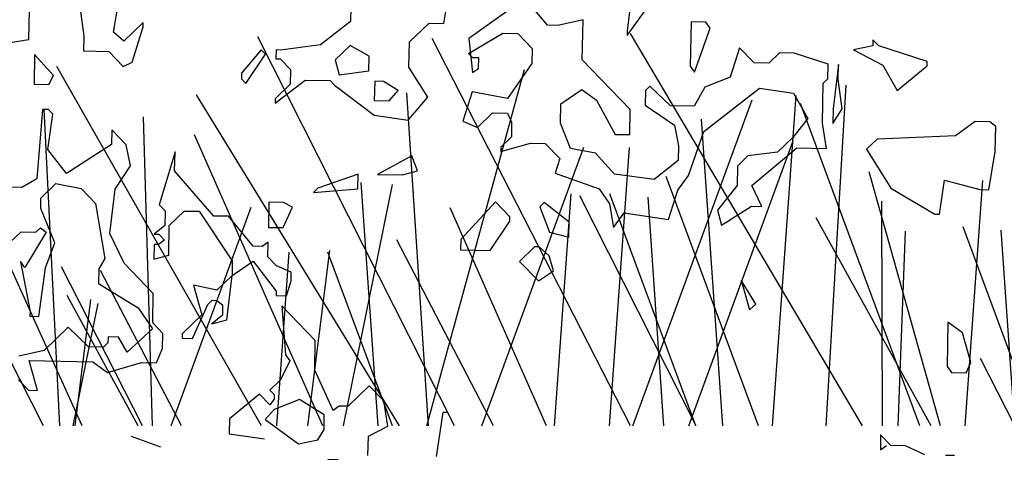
# Model space of a CAD drawing. Header units: metres. Extents: x 199581 to 207779, y 462378 to 466293.
# Tile 116 of 134: x 207312.646 to 207312.945, y 466140.116 to 466140.25. Entities that reach past the tile are written whole.
import ezdxf

# ---------------------------------------------------------------- set-up
doc = ezdxf.new("R2010")
doc.units = ezdxf.units.M
doc.layers.get('0').update_dxf_attribs({"lineweight": 25})
doc.layers.add('B-WE-GR-BOOM-SD', color=252, linetype='Continuous', lineweight=25, transparency=0.8)

# ---------------------------------------------------------------- blocks, each defined once
blk = doc.blocks.new('struik2')
for p, q in [((215453.7394, 542676.0586), (215453.6331, 542676.182)), ((215453.4522, 542676.0595), (215453.469, 542676.1702)), ((215453.9736, 542676.1686), (215453.9609, 542676.0456)), ((215453.9608, 542676.0333), (215454.0268, 542676.1274)), ((215452.5372, 542676.0215), (215452.5498, 542676.1035)), ((215453.1939, 542676.1014), (215453.1938, 542676.0604)), ((215453.6328, 542676.1), (215453.5218, 542676.0183)), ((215452.3033, 542675.9976), (215452.3036, 542676.0796)), ((215452.4431, 542676.0915), (215452.4552, 542676.0094)), ((215453.8379, 542676.0747), (215453.7681, 542676.0585)), ((215453.8375, 542675.9639), (215453.8379, 542676.0747)), ((215454.1374, 542676.0737), (215454.137, 542675.9507)), ((215454.1784, 542676.0736), (215454.1374, 542676.0737)), ((215454.1906, 542676.0572), (215454.1784, 542676.0736)), ((215452.6194, 542676.0499), (215452.5659, 542675.9967)), ((215452.5903, 542675.9392), (215452.6193, 542676.0376)), ((215452.6193, 542676.0376), (215452.6194, 542676.0499)), ((215453.1938, 542676.0604), (215453.1115, 542675.995)), ((215453.3577, 542676.0065), (215453.4112, 542676.0597)), ((215453.4112, 542676.0597), (215453.4522, 542676.0595)), ((215453.7681, 542676.0585), (215453.7394, 542676.0586)), ((215453.9609, 542676.0456), (215453.9608, 542676.0333)), ((215454.1492, 542675.9342), (215454.1906, 542676.0572)), ((215452.5659, 542675.9967), (215452.5372, 542676.0215)), ((215453.5217, 542675.9773), (215453.6162, 542676.0344)), ((215453.5218, 542676.0183), (215453.5338, 542675.9239)), ((215453.6162, 542676.0344), (215453.6573, 542676.0343)), ((215453.6573, 542676.0343), (215453.6981, 542675.9931)), ((215454.6418, 542676.0147), (215454.5884, 542676.0025)), ((215454.6582, 542676.0146), (215454.6418, 542676.0311)), ((215454.6418, 542676.0311), (215454.6418, 542676.0147)), ((215454.7934, 542675.9732), (215454.6582, 542676.0146)), ((215452.2089, 542675.9815), (215452.3033, 542675.9976)), ((215452.4552, 542676.0094), (215452.455, 542675.9684)), ((215453.1115, 542675.995), (215453.0007, 542675.9789)), ((215453.1935, 542675.9947), (215453.1524, 542675.9538)), ((215453.2468, 542675.9658), (215453.1935, 542675.9947)), ((215453.3575, 542675.9368), (215453.3577, 542676.0065)), ((215453.6981, 542675.9931), (215453.698, 542675.9521)), ((215454.2725, 542676.0036), (215454.2476, 542675.9216)), ((215454.3134, 542675.9624), (215454.2725, 542676.0036)), ((215454.3832, 542675.9909), (215454.3544, 542675.9623)), ((215454.4243, 542675.9908), (215454.3832, 542675.9909)), ((215454.5185, 542675.9617), (215454.4243, 542675.9908)), ((215454.5884, 542676.0025), (215454.6703, 542675.9613)), ((215452.3196, 542675.9565), (215452.3193, 542675.8745)), ((215452.3728, 542675.8989), (215452.3196, 542675.9565)), ((215452.455, 542675.9684), (215452.5248, 542675.9682)), ((215452.5248, 542675.9682), (215452.5657, 542675.927)), ((215452.9474, 542675.9791), (215452.8938, 542675.9136)), ((215452.906, 542675.8849), (215452.9596, 542675.9668)), ((215452.9596, 542675.9668), (215452.9474, 542675.9791)), ((215452.9884, 542675.979), (215452.9883, 542675.9544)), ((215453.0007, 542675.9789), (215452.9884, 542675.979)), ((215453.2467, 542675.9248), (215453.2468, 542675.9658)), ((215453.534, 542675.9649), (215453.5217, 542675.9773)), ((215453.5504, 542675.9649), (215453.534, 542675.9649)), ((215453.5503, 542675.9361), (215453.5504, 542675.9649)), ((215453.9725, 542675.8281), (215453.8375, 542675.9639)), ((215454.3544, 542675.9623), (215454.3134, 542675.9624)), ((215454.5184, 542675.9207), (215454.5185, 542675.9617)), ((215454.5472, 542675.9617), (215454.5345, 542675.8386)), ((215454.5471, 542675.9206), (215454.5472, 542675.9617)), ((215454.6703, 542675.9613), (215454.7111, 542675.8914)), ((215454.7111, 542675.8914), (215454.7934, 542675.9609)), ((215454.7934, 542675.9609), (215454.7934, 542675.9732)), ((215452.5657, 542675.927), (215452.5903, 542675.9392)), ((215452.9883, 542675.9544), (215453.0006, 542675.9543)), ((215453.0006, 542675.9543), (215453.0292, 542675.9255)), ((215453.1524, 542675.9538), (215453.1646, 542675.9128)), ((215453.4105, 542675.8545), (215453.3575, 542675.9368)), ((215453.5338, 542675.9239), (215453.5503, 542675.9361)), ((215453.698, 542675.9521), (215453.6321, 542675.8538)), ((215454.137, 542675.9507), (215454.1492, 542675.9342)), ((215452.8938, 542675.9136), (215452.8938, 542675.8972)), ((215453.0292, 542675.9255), (215453.0291, 542675.8845)), ((215453.1646, 542675.9128), (215453.2467, 542675.9248)), ((215454.2476, 542675.9216), (215454.1778, 542675.8931)), ((215454.5057, 542675.7977), (215454.5061, 542675.9085)), ((215454.5061, 542675.9085), (215454.5184, 542675.9207)), ((215454.5592, 542675.8385), (215454.5471, 542675.9206)), ((215452.3193, 542675.8745), (215452.3604, 542675.8743)), ((215452.3604, 542675.8743), (215452.3728, 542675.8989)), ((215452.8938, 542675.8972), (215452.906, 542675.8849)), ((215452.9879, 542675.8313), (215453.0702, 542675.8967)), ((215453.0291, 542675.8845), (215452.9879, 542675.8436)), ((215453.0702, 542675.8967), (215453.1399, 542675.8964)), ((215453.1399, 542675.8964), (215453.1522, 542675.8841)), ((215453.1522, 542675.8841), (215453.2627, 542675.8017)), ((215453.263, 542675.896), (215453.2628, 542675.8427)), ((215453.2876, 542675.896), (215453.263, 542675.896)), ((215453.3285, 542675.8712), (215453.2876, 542675.896)), ((215453.7797, 542675.8411), (215453.8373, 542675.8819)), ((215453.8373, 542675.8819), (215453.8782, 542675.853)), ((215454.0137, 542675.8813), (215454.0135, 542675.8403)), ((215454.026, 542675.8936), (215454.0137, 542675.8813)), ((215454.0833, 542675.8401), (215454.026, 542675.8936)), ((215454.1778, 542675.8931), (215454.1489, 542675.8399)), ((215454.1774, 542675.77), (215454.3296, 542675.8926)), ((215454.3296, 542675.8926), (215454.4239, 542675.88)), ((215454.4239, 542675.88), (215454.4647, 542675.8101)), ((215453.3038, 542675.8426), (215453.3285, 542675.8712)), ((215453.357, 542675.7891), (215453.4105, 542675.8545)), ((215453.5337, 542675.8706), (215453.5088, 542675.7886)), ((215453.6321, 542675.8538), (215453.5337, 542675.8706)), ((215453.8782, 542675.853), (215453.9312, 542675.7585)), ((215452.9879, 542675.8436), (215452.9879, 542675.8313)), ((215453.2628, 542675.8427), (215453.3038, 542675.8426)), ((215453.7795, 542675.7877), (215453.7797, 542675.8411)), ((215453.9723, 542675.7584), (215453.9725, 542675.8281)), ((215454.0135, 542675.8403), (215454.0954, 542675.7867)), ((215454.1489, 542675.8399), (215454.0833, 542675.8401)), ((215454.5345, 542675.8386), (215454.5344, 542675.7976)), ((215454.5344, 542675.7976), (215454.5592, 542675.8385)), ((215452.3437, 542675.8046), (215452.3308, 542675.6119)), ((215452.3601, 542675.8046), (215452.3437, 542675.8046)), ((215452.3598, 542675.6938), (215452.3724, 542675.7922)), ((215452.3724, 542675.7922), (215452.3601, 542675.8046)), ((215453.2627, 542675.8017), (215453.357, 542675.7891)), ((215453.5497, 542675.772), (215453.5909, 542675.8129)), ((215453.5909, 542675.8129), (215453.6319, 542675.8128)), ((215453.6319, 542675.8128), (215453.6442, 542675.7882)), ((215454.4647, 542675.8101), (215454.4235, 542675.7569)), ((215454.5178, 542675.7279), (215454.5057, 542675.7977)), ((215454.9283, 542675.8086), (215454.8748, 542675.7678)), ((215454.9693, 542675.8085), (215454.9283, 542675.8086)), ((215454.9857, 542675.7961), (215454.9693, 542675.8085)), ((215454.9855, 542675.7264), (215454.9857, 542675.7961)), ((215453.5088, 542675.7886), (215453.5497, 542675.772)), ((215453.6442, 542675.7882), (215453.644, 542675.7471)), ((215453.808, 542675.7179), (215453.7795, 542675.7877)), ((215454.0954, 542675.7867), (215454.1075, 542675.7292)), ((215454.136, 542675.6471), (215454.1774, 542675.77)), ((215454.8748, 542675.7678), (215454.6574, 542675.7562)), ((215452.5364, 542675.7507), (215452.5362, 542675.7097)), ((215452.5773, 542675.7095), (215452.5364, 542675.7507)), ((215453.644, 542675.7471), (215453.6152, 542675.7185)), ((215453.9312, 542675.7585), (215453.9723, 542675.7584)), ((215454.4235, 542675.7569), (215454.3824, 542675.716)), ((215454.6574, 542675.7562), (215454.6285, 542675.7276)), ((215453.6152, 542675.7062), (215453.6973, 542675.7305)), ((215453.6152, 542675.7185), (215453.6152, 542675.7062)), ((215453.6973, 542675.7305), (215453.7383, 542675.7304)), ((215453.7383, 542675.7304), (215453.7792, 542675.6893)), ((215453.8777, 542675.7054), (215453.808, 542675.7179)), ((215454.1075, 542675.7292), (215454.1074, 542675.6882)), ((215454.3824, 542675.716), (215454.3003, 542675.704)), ((215454.3123, 542675.6219), (215454.4357, 542675.7282)), ((215454.4357, 542675.7282), (215454.5178, 542675.7279)), ((215454.6285, 542675.7276), (215454.6979, 542675.6207)), ((215454.9687, 542675.6198), (215454.9855, 542675.7264)), ((215452.4129, 542675.628), (215452.3598, 542675.6938)), ((215452.5362, 542675.7097), (215452.4129, 542675.628)), ((215452.5894, 542675.6521), (215452.5773, 542675.7095)), ((215452.7126, 542675.6927), (215452.6711, 542675.5451)), ((215452.7124, 542675.6394), (215452.7126, 542675.6927)), ((215453.369, 542675.6906), (215453.2744, 542675.6376)), ((215453.3853, 542675.6495), (215453.369, 542675.6906)), ((215453.7792, 542675.6893), (215453.7668, 542675.6483)), ((215453.9309, 542675.6477), (215453.8777, 542675.7054)), ((215454.1074, 542675.6882), (215454.0416, 542675.6351)), ((215454.3003, 542675.704), (215454.2715, 542675.6754)), ((215454.2715, 542675.6754), (215454.2713, 542675.622)), ((215452.5482, 542675.5866), (215452.5894, 542675.6521)), ((215452.8228, 542675.5159), (215452.7124, 542675.6394)), ((215453.2211, 542675.6377), (215453.1102, 542675.5971)), ((215453.221, 542675.5967), (215453.2211, 542675.6377)), ((215453.2744, 542675.6376), (215453.3442, 542675.6373)), ((215453.3442, 542675.6373), (215453.3853, 542675.6495)), ((215453.7668, 542675.6483), (215453.8897, 542675.6069)), ((215454.0416, 542675.6351), (215453.9309, 542675.6477)), ((215454.1071, 542675.6062), (215454.136, 542675.6471)), ((215454.8331, 542675.5505), (215454.8457, 542675.6448)), ((215454.8457, 542675.6448), (215454.9441, 542675.6199)), ((215452.3308, 542675.6119), (215452.2897, 542675.5874)), ((215453.8897, 542675.6069), (215453.9183, 542675.5657)), ((215454.0823, 542675.5242), (215454.1071, 542675.6062)), ((215454.2713, 542675.622), (215454.2177, 542675.5525)), ((215454.3408, 542675.5644), (215454.3123, 542675.6219)), ((215454.6979, 542675.6207), (215454.8208, 542675.5505)), ((215454.9441, 542675.6199), (215454.9687, 542675.6198)), ((215452.2897, 542675.5874), (215452.261, 542675.5875)), ((215452.3429, 542675.5585), (215452.3841, 542675.5994)), ((215452.3841, 542675.5994), (215452.4538, 542675.5869)), ((215452.4538, 542675.5869), (215452.4947, 542675.5457)), ((215452.5354, 542675.4635), (215452.5482, 542675.5866)), ((215453.1102, 542675.5971), (215453.0979, 542675.5848)), ((215453.0979, 542675.5848), (215453.221, 542675.5967)), ((215452.3428, 542675.5298), (215452.3429, 542675.5585)), ((215452.9747, 542675.5565), (215452.9745, 542675.4867)), ((215453.0157, 542675.5563), (215452.9747, 542675.5565)), ((215453.0403, 542675.544), (215453.0157, 542675.5563)), ((215453.6024, 542675.5668), (215453.5077, 542675.4604)), ((215453.6433, 542675.5256), (215453.6024, 542675.5668)), ((215453.7378, 542675.5663), (215453.7254, 542675.5541)), ((215453.7254, 542675.5541), (215453.7539, 542675.4842)), ((215453.8074, 542675.5128), (215453.7378, 542675.5663)), ((215453.9183, 542675.5657), (215453.9304, 542675.5001)), ((215454.2177, 542675.5525), (215454.2299, 542675.5114)), ((215454.2299, 542675.5114), (215454.3121, 542675.5645)), ((215454.3121, 542675.5645), (215454.3408, 542675.5644)), ((215454.8208, 542675.5505), (215454.8331, 542675.5505)), ((215452.3836, 542675.4353), (215452.3428, 542675.5298)), ((215452.4947, 542675.5457), (215452.5229, 542675.3938)), ((215452.6711, 542675.5451), (215452.6874, 542675.5287)), ((215452.6874, 542675.5287), (215452.6873, 542675.4877)), ((215452.6996, 542675.4876), (215452.7408, 542675.5285)), ((215452.7408, 542675.5285), (215452.7818, 542675.5284)), ((215452.7818, 542675.5284), (215452.8757, 542675.3927)), ((215453.0155, 542675.4866), (215453.0403, 542675.544)), ((215453.6433, 542675.5133), (215453.6433, 542675.5256)), ((215453.9304, 542675.5001), (215453.9592, 542675.541)), ((215453.9592, 542675.541), (215454.0823, 542675.5242)), ((215452.8638, 542675.5158), (215452.8228, 542675.5159)), ((215452.9333, 542675.4335), (215452.8638, 542675.5158)), ((215453.5897, 542675.4314), (215453.6433, 542675.5133)), ((215453.8072, 542675.4717), (215453.8074, 542675.5128)), ((215452.3303, 542675.4642), (215452.3427, 542675.4765)), ((215452.3427, 542675.4765), (215452.359, 542675.4641)), ((215452.6873, 542675.4877), (215452.6585, 542675.4631)), ((215452.6994, 542675.4056), (215452.6996, 542675.4876)), ((215452.9745, 542675.4867), (215453.0155, 542675.4866)), ((215453.7539, 542675.4842), (215453.8072, 542675.4717)), ((215452.2605, 542675.4357), (215452.2893, 542675.4643)), ((215452.2893, 542675.4643), (215452.3303, 542675.4642)), ((215452.359, 542675.4641), (215452.3013, 542675.3658)), ((215452.5762, 542675.3813), (215452.5354, 542675.4635)), ((215452.6585, 542675.4631), (215452.6708, 542675.4631)), ((215452.6872, 542675.4466), (215452.6707, 542675.4344)), ((215452.6708, 542675.4631), (215452.6872, 542675.4466)), ((215452.9744, 542675.4457), (215452.9579, 542675.4335)), ((215452.9742, 542675.4047), (215452.9744, 542675.4457)), ((215453.5077, 542675.4604), (215453.5076, 542675.4317)), ((215453.7128, 542675.4433), (215453.6716, 542675.4024)), ((215453.7251, 542675.4433), (215453.7128, 542675.4433)), ((215453.7537, 542675.4186), (215453.7251, 542675.4433)), ((215452.3587, 542675.3656), (215452.3836, 542675.4353)), ((215452.6584, 542675.4344), (215452.6583, 542675.3934)), ((215452.6707, 542675.4344), (215452.6584, 542675.4344)), ((215452.9579, 542675.4335), (215452.9333, 542675.4335)), ((215453.5076, 542675.4317), (215453.5897, 542675.4314)), ((215453.7659, 542675.3775), (215453.7537, 542675.4186)), ((215452.5229, 542675.3938), (215452.5064, 542675.3652)), ((215452.6583, 542675.3934), (215452.6994, 542675.4056)), ((215452.8757, 542675.3927), (215452.8756, 542675.3517)), ((215452.8756, 542675.3517), (215452.9332, 542675.3925)), ((215452.9332, 542675.3925), (215452.9985, 542675.3102)), ((215452.9988, 542675.38), (215452.9742, 542675.4047)), ((215453.6716, 542675.4024), (215453.7248, 542675.3489)), ((215452.3013, 542675.3658), (215452.289, 542675.3823)), ((215452.289, 542675.3823), (215452.3173, 542675.2427)), ((215452.3419, 542675.2303), (215452.3587, 542675.3656)), ((215452.5064, 542675.3652), (215452.5063, 542675.3241)), ((215452.658, 542675.299), (215452.5762, 542675.3813)), ((215453.0397, 542675.3634), (215452.9988, 542675.38)), ((215453.0396, 542675.3388), (215453.0397, 542675.3634)), ((215453.7248, 542675.3489), (215453.7659, 542675.3775)), ((215454.3277, 542675.2937), (215454.2869, 542675.3594)), ((215454.2869, 542675.3594), (215454.3112, 542675.2773)), ((215452.8756, 542675.3517), (215452.8344, 542675.3108)), ((215452.8629, 542675.2286), (215452.8756, 542675.3517)), ((215453.0272, 542675.2978), (215453.0396, 542675.3388)), ((215452.5063, 542675.3241), (215452.6168, 542675.2581)), ((215452.8344, 542675.3108), (215452.7688, 542675.3233)), ((215452.7688, 542675.3233), (215452.7932, 542675.2412)), ((215452.9985, 542675.3102), (215452.9985, 542675.2979)), ((215452.6577, 542675.217), (215452.658, 542675.299)), ((215452.8097, 542675.2698), (215452.822, 542675.2821)), ((215452.822, 542675.2821), (215452.8343, 542675.2821)), ((215452.8343, 542675.2821), (215452.8507, 542675.2697)), ((215452.9985, 542675.2979), (215453.0272, 542675.2978)), ((215454.3112, 542675.2773), (215454.3277, 542675.2937)), ((215452.6168, 542675.2581), (215452.6577, 542675.2006)), ((215452.7684, 542675.1756), (215452.8097, 542675.2698)), ((215452.8507, 542675.2697), (215452.8506, 542675.241)), ((215453.1089, 542675.1745), (215453.0148, 542675.2692)), ((215453.0148, 542675.2692), (215453.0267, 542675.1338)), ((215454.8609, 542675.2509), (215454.8605, 542675.1278)), ((215454.9018, 542675.2221), (215454.8609, 542675.2509)), ((215452.3173, 542675.2427), (215452.3173, 542675.2304)), ((215452.3173, 542675.2304), (215452.3419, 542675.2303)), ((215452.7932, 542675.2412), (215452.7397, 542675.188)), ((215452.8506, 542675.241), (215452.8218, 542675.2165)), ((215452.8218, 542675.2165), (215452.8629, 542675.2286)), ((215454.9261, 542675.1399), (215454.9018, 542675.2221)), ((215452.4238, 542675.2013), (215452.358, 542675.1359)), ((215452.4811, 542675.1478), (215452.4238, 542675.2013)), ((215452.6577, 542675.2006), (215452.5877, 542675.1352)), ((215452.6864, 542675.1882), (215452.6577, 542675.217)), ((215452.5632, 542675.1763), (215452.5345, 542675.1764)), ((215452.5345, 542675.1764), (215452.5345, 542675.1599)), ((215452.5877, 542675.1352), (215452.5632, 542675.1763)), ((215452.6862, 542675.1472), (215452.6864, 542675.1882)), ((215452.7397, 542675.188), (215452.7396, 542675.1757)), ((215452.7396, 542675.1757), (215452.7684, 542675.1756)), ((215453.1086, 542675.0925), (215453.1089, 542675.1745)), ((215452.5221, 542675.1477), (215452.4811, 542675.1478)), ((215452.5345, 542675.1599), (215452.5221, 542675.1477)), ((215452.6697, 542675.1062), (215452.6862, 542675.1472)), ((215454.9137, 542675.1113), (215454.9261, 542675.1399)), ((215452.358, 542675.1359), (215452.2882, 542675.1197)), ((215453.0389, 542675.1173), (215453.0141, 542675.064)), ((215453.0267, 542675.1338), (215453.0389, 542675.1173)), ((215454.8605, 542675.1278), (215454.8727, 542675.1114)), ((215454.8727, 542675.1114), (215454.9137, 542675.1113)), ((215452.3412, 542675.0252), (215452.3169, 542675.1073)), ((215452.3169, 542675.1073), (215452.4933, 542675.1068)), ((215452.4933, 542675.1068), (215452.5342, 542675.0779)), ((215452.5342, 542675.0779), (215452.6287, 542675.1063)), ((215452.6287, 542675.1063), (215452.6697, 542675.1062)), ((215453.1616, 542674.9815), (215453.1086, 542675.0925)), ((215453.0141, 542675.064), (215452.9853, 542675.0354)), ((215452.288, 542675.0541), (215452.3166, 542675.0253)), ((215452.9853, 542675.0354), (215452.9976, 542675.0231)), ((215453.2603, 542675.0509), (215453.2026, 542674.9937)), ((215453.3011, 542675.0098), (215453.2603, 542675.0509)), ((215452.3166, 542675.0253), (215452.3412, 542675.0252)), ((215452.9566, 542675.0232), (215452.8743, 542674.9537)), ((215452.9852, 542674.9944), (215452.9566, 542675.0232)), ((215452.9976, 542675.0108), (215452.9852, 542674.9944)), ((215453.0673, 542675.0105), (215452.9975, 542674.9821)), ((215452.9976, 542675.0231), (215452.9976, 542675.0108)), ((215453.1369, 542674.9693), (215453.0673, 542675.0105)), ((215453.3132, 542674.94), (215453.3011, 542675.0098)), ((215452.9975, 542674.9821), (215452.9728, 542674.9534)), ((215453.178, 542674.9938), (215453.1616, 542674.9815)), ((215453.2026, 542674.9937), (215453.178, 542674.9938)), ((215453.4651, 542674.9805), (215453.4483, 542674.8575)), ((215453.4775, 542674.9805), (215453.4651, 542674.9805)), ((215452.8743, 542674.9537), (215452.8742, 542674.9127)), ((215452.9728, 542674.9534), (215453.0669, 542674.8875)), ((215453.1368, 542674.9283), (215453.1369, 542674.9693)), ((215453.1203, 542674.8996), (215453.1368, 542674.9283)), ((215453.2598, 542674.9115), (215453.3132, 542674.94)), ((215454.6793, 542674.9356), (215454.6792, 542674.8946)), ((215454.708, 542674.9068), (215454.6793, 542674.9356)), ((215452.6853, 542674.8723), (215452.6034, 542674.9013)), ((215452.8742, 542674.9127), (215452.9726, 542674.9001)), ((215453.0669, 542674.8875), (215453.1203, 542674.8996)), ((215453.2596, 542674.8581), (215453.2598, 542674.9115)), ((215454.6792, 542674.8946), (215454.6956, 542674.9068)), ((215454.749, 542674.9067), (215454.708, 542674.9068)), ((215454.8022, 542674.8819), (215454.749, 542674.9067)), ((215454.8843, 542674.8816), (215454.8597, 542674.8817)), ((215453.1488, 542674.8462), (215453.1775, 542674.8461))]:
    blk.add_line(p, q)
blk = doc.blocks.new('wadi bodem')
at = {"flags": 128}
for points in [[(215434.1982, 542696.2191), (215433.8423, 542696.9244)], [(215434.5173, 542696.2191), (215434.1581, 542696.921)], [(215434.937, 542696.2191), (215434.5172, 542696.9302)], [(215433.8489, 542696.2191), (215433.4782, 542696.8705)], [(215434.1479, 542696.2191), (215434.3248, 542696.865)], [(215434.8717, 542696.2191), (215434.9078, 542696.8366)], [(215433.524, 542696.2191), (215433.2514, 542696.821)], [(215434.0987, 542696.2191), (215433.731, 542696.8191)], [(215434.151, 542696.2191), (215434.1117, 542696.8231)], [(215434.5211, 542696.2191), (215434.7372, 542696.8102)], [(215434.7743, 542696.2191), (215434.8173, 542696.8178)], [(215433.4836, 542696.2191), (215433.4552, 542696.7934)], [(215435.0412, 542696.2191), (215434.8247, 542696.8033)], [(215433.6512, 542696.2191), (215433.6353, 542696.779)], [(215434.6841, 542696.2191), (215434.6457, 542696.7752)], [(215433.9601, 542696.2191), (215433.7273, 542696.7466)], [(215434.6225, 542696.2191), (215434.8115, 542696.736)], [(215434.2476, 542696.2191), (215434.4324, 542696.7246)], [(215434.4789, 542696.2191), (215434.5151, 542696.7235)], [(215434.7491, 542696.2191), (215434.5815, 542696.6714)], [(215435.0787, 542696.2191), (215434.9494, 542696.6798)], [(215433.997, 542696.2191), (215434.0857, 542696.6565)], [(215434.0598, 542696.2191), (215434.0293, 542696.66)], [(215435.1229, 542696.2191), (215435.1549, 542696.6636)], [(215434.3792, 542696.2191), (215434.4094, 542696.6395)], [(215434.6362, 542696.2191), (215434.4253, 542696.6358)], [(215434.6353, 542696.2191), (215434.4796, 542696.6395)], [(215434.5776, 542696.2191), (215434.5489, 542696.6337)], [(215433.6854, 542696.2191), (215433.8302, 542696.6153)], [(215434.3649, 542696.2191), (215434.1906, 542696.6144)], [(215434.9733, 542696.2191), (215434.9721, 542696.6262)], [(215435.0618, 542696.2191), (215434.8536, 542696.5961)], [(215435.2529, 542696.2191), (215435.1193, 542696.5796)], [(215435.0021, 542696.2191), (215435.0154, 542696.5722)], [(215435.2132, 542696.2191), (215435.1887, 542696.5738)], [(215434.269, 542696.2191), (215434.0936, 542696.5566)], [(215433.8763, 542696.2191), (215433.8989, 542696.5339)], [(215433.9329, 542696.2191), (215433.9723, 542696.5367)], [(215434.0857, 542696.2191), (215433.9691, 542696.5339)], [(215433.454, 542696.2191), (215433.3036, 542696.5144)], [(215433.6334, 542696.2191), (215433.4866, 542696.5074)], [(215433.7036, 542696.2191), (215433.5572, 542696.5007)], [(215433.6254, 542696.2191), (215433.4968, 542696.4556)], [(215433.5079, 542696.2191), (215433.5528, 542696.4407)], [(215433.5114, 542696.2191), (215433.5399, 542696.4481)], [(215435.213, 542696.2191), (215435.1507, 542696.3415)]]:
    blk.add_lwpolyline(points, dxfattribs=at)

msp = doc.modelspace()

# ---------------------------------------------------------------- block references
at = {"layer": 'B-WE-GR-BOOM-SD', "xscale": 0.1095889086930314, "yscale": 0.1095889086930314, "zscale": 0.1095889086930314, "rotation": 359.1649518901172}
msp.add_blockref('struik2', (182837.25026, 407019.39436), dxfattribs=at)
at = {"layer": 'B-WE-GR-BOOM-SD', "xscale": 0.167673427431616, "yscale": 0.167673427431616, "zscale": 0.167673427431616}
msp.add_blockref('wadi bodem', (171190.18805, 375144.39093), dxfattribs=at)

doc.saveas('drawing.dxf')
